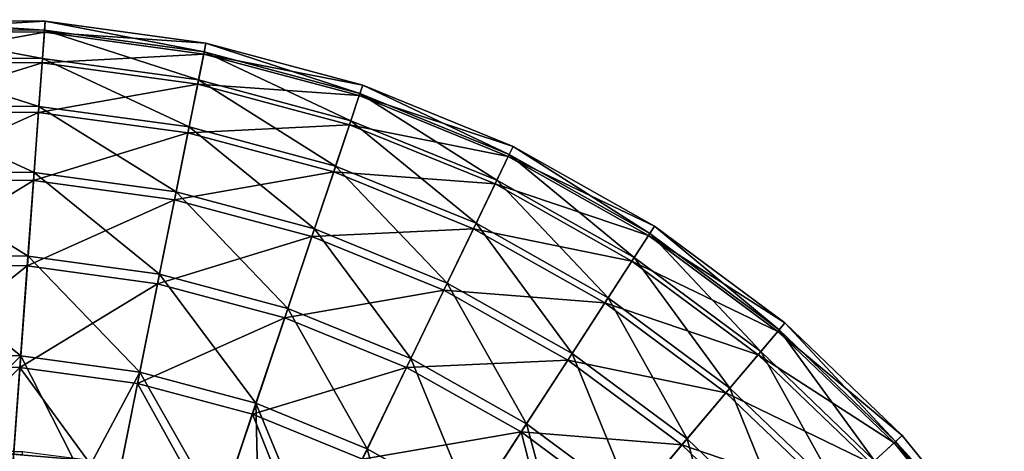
# Model space of a CAD drawing. Header units: millimetres. Extents: x 22 to 142, y -60 to 60.
# Tile 256 of 256: x 85 to 131, y 40 to 60. Entities that reach past the tile are written whole.
import ezdxf

# ---------------------------------------------------------------- set-up
doc = ezdxf.new("R2010")
doc.units = ezdxf.units.MM
doc.header["$LTSCALE"] = 25.4
doc.layers.get('0').update_dxf_attribs({"true_color": 0xff5454})

# ---------------------------------------------------------------- blocks, each defined once
blk = doc.blocks.new('GEOMETRIC-9696.STL#1')
at = {"color": 8, "true_color": 0x7c807a}
mesh = blk.add_polyface(dxfattribs=at)
corners = [(78.898, 59.915, 59.087), (86.402, 59.429, 51.669), (78.919, 59.504, 51.669), (86.432, 59.84, 59.087)]
mesh.append_faces([[corners[k] for k in face] for face in [(0, 1, 2), (1, 0, 3)]], dxfattribs={"vtx0": -1, "color": 8})
mesh = blk.add_polyface(dxfattribs=at)
corners = [(78.925, 59.407, 66.499), (86.432, 59.84, 59.087), (78.898, 59.915, 59.087), (86.395, 59.333, 66.499)]
mesh.append_faces([[corners[k] for k in face] for face in [(0, 1, 2), (1, 0, 3)]], dxfattribs={"vtx0": -1, "color": 8})
mesh = blk.add_polyface(dxfattribs=at)
corners = [(78.919, 59.504, 51.669), (86.306, 58.108, 44.359), (78.989, 58.181, 44.359), (86.402, 59.429, 51.669)]
mesh.append_faces([[corners[k] for k in face] for face in [(0, 1, 2), (1, 0, 3)]], dxfattribs={"vtx0": -1, "color": 8})
mesh = blk.add_polyface(dxfattribs=at)
corners = [(86.402, 59.429, 51.669), (93.555, 57.119, 44.359), (86.306, 58.108, 44.359), (93.816, 58.418, 51.669)]
mesh.append_faces([[corners[k] for k in face] for face in [(0, 1, 2), (1, 0, 3)]], dxfattribs={"vtx0": -1, "color": 8})
mesh = blk.add_polyface(dxfattribs=at)
corners = [(86.395, 59.333, 66.499), (93.898, 58.821, 59.087), (86.432, 59.84, 59.087), (93.797, 58.323, 66.499)]
mesh.append_faces([[corners[k] for k in face] for face in [(0, 1, 2), (1, 0, 3)]], dxfattribs={"vtx0": -1, "color": 8})
mesh = blk.add_polyface(dxfattribs=at)
corners = [(86.432, 59.84, 59.087), (93.816, 58.418, 51.669), (86.402, 59.429, 51.669), (93.898, 58.821, 59.087)]
mesh.append_faces([[corners[k] for k in face] for face in [(0, 1, 2), (1, 0, 3)]], dxfattribs={"vtx0": -1, "color": 8})
mesh = blk.add_polyface(dxfattribs=at)
corners = [(79, 57.989, 73.791), (86.395, 59.333, 66.499), (78.925, 59.407, 66.499), (86.292, 57.916, 73.791)]
mesh.append_faces([[corners[k] for k in face] for face in [(0, 1, 2), (1, 0, 3)]], dxfattribs={"vtx0": -1, "color": 8})
mesh = blk.add_polyface(dxfattribs=at)
corners = [(86.292, 57.916, 73.791), (93.797, 58.323, 66.499), (86.395, 59.333, 66.499), (93.517, 56.93, 73.791)]
mesh.append_faces([[corners[k] for k in face] for face in [(0, 1, 2), (1, 0, 3)]], dxfattribs={"vtx0": -1, "color": 8})
mesh = blk.add_polyface(dxfattribs=at)
corners = [(93.797, 58.323, 66.499), (101.177, 56.875, 59.087), (93.898, 58.821, 59.087), (101.015, 56.393, 66.499)]
mesh.append_faces([[corners[k] for k in face] for face in [(0, 1, 2), (1, 0, 3)]], dxfattribs={"vtx0": -1, "color": 8})
mesh = blk.add_polyface(dxfattribs=at)
corners = [(93.898, 58.821, 59.087), (101.045, 56.485, 51.669), (93.816, 58.418, 51.669), (101.177, 56.875, 59.087)]
mesh.append_faces([[corners[k] for k in face] for face in [(0, 1, 2), (1, 0, 3)]], dxfattribs={"vtx0": -1, "color": 8})
mesh = blk.add_polyface(dxfattribs=at)
corners = [(78.989, 58.181, 44.359), (86.144, 55.896, 37.269), (79.107, 55.966, 37.269), (86.306, 58.108, 44.359)]
mesh.append_faces([[corners[k] for k in face] for face in [(0, 1, 2), (1, 0, 3)]], dxfattribs={"vtx0": -1, "color": 8})
mesh = blk.add_polyface(dxfattribs=at)
corners = [(86.306, 58.108, 44.359), (93.118, 54.944, 37.269), (86.144, 55.896, 37.269), (93.555, 57.119, 44.359)]
mesh.append_faces([[corners[k] for k in face] for face in [(0, 1, 2), (1, 0, 3)]], dxfattribs={"vtx0": -1, "color": 8})
mesh = blk.add_polyface(dxfattribs=at)
corners = [(93.517, 56.93, 73.791), (101.015, 56.393, 66.499), (93.797, 58.323, 66.499), (100.562, 55.046, 73.791)]
mesh.append_faces([[corners[k] for k in face] for face in [(0, 1, 2), (1, 0, 3)]], dxfattribs={"vtx0": -1, "color": 8})
mesh = blk.add_polyface(dxfattribs=at)
corners = [(93.816, 58.418, 51.669), (100.624, 55.229, 44.359), (93.555, 57.119, 44.359), (101.045, 56.485, 51.669)]
mesh.append_faces([[corners[k] for k in face] for face in [(0, 1, 2), (1, 0, 3)]], dxfattribs={"vtx0": -1, "color": 8})
mesh = blk.add_polyface(dxfattribs=at)
corners = [(79.122, 55.681, 80.852), (86.292, 57.916, 73.791), (79, 57.989, 73.791), (86.124, 55.611, 80.852)]
mesh.append_faces([[corners[k] for k in face] for face in [(0, 1, 2), (1, 0, 3)]], dxfattribs={"vtx0": -1, "color": 8})
mesh = blk.add_polyface(dxfattribs=at)
corners = [(86.124, 55.611, 80.852), (93.517, 56.93, 73.791), (86.292, 57.916, 73.791), (93.062, 54.665, 80.852)]
mesh.append_faces([[corners[k] for k in face] for face in [(0, 1, 2), (1, 0, 3)]], dxfattribs={"vtx0": -1, "color": 8})
mesh = blk.add_polyface(dxfattribs=at)
corners = [(93.062, 54.665, 80.852), (100.562, 55.046, 73.791), (93.517, 56.93, 73.791), (99.826, 52.856, 80.852)]
mesh.append_faces([[corners[k] for k in face] for face in [(0, 1, 2), (1, 0, 3)]], dxfattribs={"vtx0": -1, "color": 8})
mesh = blk.add_polyface(dxfattribs=at)
corners = [(93.555, 57.119, 44.359), (99.917, 53.126, 37.269), (93.118, 54.944, 37.269), (100.624, 55.229, 44.359)]
mesh.append_faces([[corners[k] for k in face] for face in [(0, 1, 2), (1, 0, 3)]], dxfattribs={"vtx0": -1, "color": 8})
mesh = blk.add_polyface(dxfattribs=at)
corners = [(101.015, 56.393, 66.499), (108.154, 54.031, 59.087), (101.177, 56.875, 59.087), (107.933, 53.574, 66.499)]
mesh.append_faces([[corners[k] for k in face] for face in [(0, 1, 2), (1, 0, 3)]], dxfattribs={"vtx0": -1, "color": 8})
mesh = blk.add_polyface(dxfattribs=at)
corners = [(101.177, 56.875, 59.087), (107.975, 53.661, 51.669), (101.045, 56.485, 51.669), (108.154, 54.031, 59.087)]
mesh.append_faces([[corners[k] for k in face] for face in [(0, 1, 2), (1, 0, 3)]], dxfattribs={"vtx0": -1, "color": 8})
mesh = blk.add_polyface(dxfattribs=at)
corners = [(100.562, 55.046, 73.791), (107.933, 53.574, 66.499), (101.015, 56.393, 66.499), (107.315, 52.294, 73.791)]
mesh.append_faces([[corners[k] for k in face] for face in [(0, 1, 2), (1, 0, 3)]], dxfattribs={"vtx0": -1, "color": 8})
mesh = blk.add_polyface(dxfattribs=at)
corners = [(101.045, 56.485, 51.669), (107.399, 52.468, 44.359), (100.624, 55.229, 44.359), (107.975, 53.661, 51.669)]
mesh.append_faces([[corners[k] for k in face] for face in [(0, 1, 2), (1, 0, 3)]], dxfattribs={"vtx0": -1, "color": 8})
mesh = blk.add_polyface(dxfattribs=at)
corners = [(79.107, 55.966, 37.269), (85.921, 52.826, 30.507), (79.269, 52.893, 30.507), (86.144, 55.896, 37.269)]
mesh.append_faces([[corners[k] for k in face] for face in [(0, 1, 2), (1, 0, 3)]], dxfattribs={"vtx0": -1, "color": 8})
mesh = blk.add_polyface(dxfattribs=at)
corners = [(86.144, 55.896, 37.269), (92.511, 51.927, 30.507), (85.921, 52.826, 30.507), (93.118, 54.944, 37.269)]
mesh.append_faces([[corners[k] for k in face] for face in [(0, 1, 2), (1, 0, 3)]], dxfattribs={"vtx0": -1, "color": 8})
mesh = blk.add_polyface(dxfattribs=at)
corners = [(79.289, 52.52, 87.573), (86.124, 55.611, 80.852), (79.122, 55.681, 80.852), (85.893, 52.454, 87.573)]
mesh.append_faces([[corners[k] for k in face] for face in [(0, 1, 2), (1, 0, 3)]], dxfattribs={"vtx0": -1, "color": 8})
mesh = blk.add_polyface(dxfattribs=at)
corners = [(85.893, 52.454, 87.573), (93.062, 54.665, 80.852), (86.124, 55.611, 80.852), (92.438, 51.561, 87.573)]
mesh.append_faces([[corners[k] for k in face] for face in [(0, 1, 2), (1, 0, 3)]], dxfattribs={"vtx0": -1, "color": 8})
mesh = blk.add_polyface(dxfattribs=at)
corners = [(93.118, 54.944, 37.269), (98.937, 50.209, 30.507), (92.511, 51.927, 30.507), (99.917, 53.126, 37.269)]
mesh.append_faces([[corners[k] for k in face] for face in [(0, 1, 2), (1, 0, 3)]], dxfattribs={"vtx0": -1, "color": 8})
mesh = blk.add_polyface(dxfattribs=at)
corners = [(99.826, 52.856, 80.852), (107.315, 52.294, 73.791), (100.562, 55.046, 73.791), (106.311, 50.213, 80.852)]
mesh.append_faces([[corners[k] for k in face] for face in [(0, 1, 2), (1, 0, 3)]], dxfattribs={"vtx0": -1, "color": 8})
mesh = blk.add_polyface(dxfattribs=at)
corners = [(100.624, 55.229, 44.359), (106.435, 50.47, 37.269), (99.917, 53.126, 37.269), (107.399, 52.468, 44.359)]
mesh.append_faces([[corners[k] for k in face] for face in [(0, 1, 2), (1, 0, 3)]], dxfattribs={"vtx0": -1, "color": 8})
mesh = blk.add_polyface(dxfattribs=at)
corners = [(92.438, 51.561, 87.573), (99.826, 52.856, 80.852), (93.062, 54.665, 80.852), (98.818, 49.855, 87.573)]
mesh.append_faces([[corners[k] for k in face] for face in [(0, 1, 2), (1, 0, 3)]], dxfattribs={"vtx0": -1, "color": 8})
mesh = blk.add_polyface(dxfattribs=at)
corners = [(107.933, 53.574, 66.499), (114.72, 50.336, 59.087), (108.154, 54.031, 59.087), (114.444, 49.909, 66.499)]
mesh.append_faces([[corners[k] for k in face] for face in [(0, 1, 2), (1, 0, 3)]], dxfattribs={"vtx0": -1, "color": 8})
mesh = blk.add_polyface(dxfattribs=at)
corners = [(108.154, 54.031, 59.087), (114.496, 49.991, 51.669), (107.975, 53.661, 51.669), (114.72, 50.336, 59.087)]
mesh.append_faces([[corners[k] for k in face] for face in [(0, 1, 2), (1, 0, 3)]], dxfattribs={"vtx0": -1, "color": 8})
mesh = blk.add_polyface(dxfattribs=at)
corners = [(107.315, 52.294, 73.791), (114.444, 49.909, 66.499), (107.933, 53.574, 66.499), (113.671, 48.718, 73.791)]
mesh.append_faces([[corners[k] for k in face] for face in [(0, 1, 2), (1, 0, 3)]], dxfattribs={"vtx0": -1, "color": 8})
mesh = blk.add_polyface(dxfattribs=at)
corners = [(107.975, 53.661, 51.669), (113.775, 48.879, 44.359), (107.399, 52.468, 44.359), (114.496, 49.991, 51.669)]
mesh.append_faces([[corners[k] for k in face] for face in [(0, 1, 2), (1, 0, 3)]], dxfattribs={"vtx0": -1, "color": 8})
mesh = blk.add_polyface(dxfattribs=at)
corners = [(99.917, 53.126, 37.269), (105.097, 47.699, 30.507), (98.937, 50.209, 30.507), (106.435, 50.47, 37.269)]
mesh.append_faces([[corners[k] for k in face] for face in [(0, 1, 2), (1, 0, 3)]], dxfattribs={"vtx0": -1, "color": 8})
mesh = blk.add_polyface(dxfattribs=at)
corners = [(79.269, 52.893, 30.507), (85.638, 48.947, 24.177), (79.475, 49.008, 24.177), (85.921, 52.826, 30.507)]
mesh.append_faces([[corners[k] for k in face] for face in [(0, 1, 2), (1, 0, 3)]], dxfattribs={"vtx0": -1, "color": 8})
mesh = blk.add_polyface(dxfattribs=at)
corners = [(85.921, 52.826, 30.507), (91.744, 48.114, 24.177), (85.638, 48.947, 24.177), (92.511, 51.927, 30.507)]
mesh.append_faces([[corners[k] for k in face] for face in [(0, 1, 2), (1, 0, 3)]], dxfattribs={"vtx0": -1, "color": 8})
mesh = blk.add_polyface(dxfattribs=at)
corners = [(98.818, 49.855, 87.573), (106.311, 50.213, 80.852), (99.826, 52.856, 80.852), (104.934, 47.362, 87.573)]
mesh.append_faces([[corners[k] for k in face] for face in [(0, 1, 2), (1, 0, 3)]], dxfattribs={"vtx0": -1, "color": 8})
mesh = blk.add_polyface(dxfattribs=at)
corners = [(79.499, 48.553, 93.851), (85.893, 52.454, 87.573), (79.289, 52.52, 87.573), (85.605, 48.493, 93.851)]
mesh.append_faces([[corners[k] for k in face] for face in [(0, 1, 2), (1, 0, 3)]], dxfattribs={"vtx0": -1, "color": 8})
mesh = blk.add_polyface(dxfattribs=at)
corners = [(85.605, 48.493, 93.851), (92.438, 51.561, 87.573), (85.893, 52.454, 87.573), (91.654, 47.667, 93.851)]
mesh.append_faces([[corners[k] for k in face] for face in [(0, 1, 2), (1, 0, 3)]], dxfattribs={"vtx0": -1, "color": 8})
mesh = blk.add_polyface(dxfattribs=at)
corners = [(106.311, 50.213, 80.852), (113.671, 48.718, 73.791), (107.315, 52.294, 73.791), (112.413, 46.779, 80.852)]
mesh.append_faces([[corners[k] for k in face] for face in [(0, 1, 2), (1, 0, 3)]], dxfattribs={"vtx0": -1, "color": 8})
mesh = blk.add_polyface(dxfattribs=at)
corners = [(107.399, 52.468, 44.359), (112.568, 47.018, 37.269), (106.435, 50.47, 37.269), (113.775, 48.879, 44.359)]
mesh.append_faces([[corners[k] for k in face] for face in [(0, 1, 2), (1, 0, 3)]], dxfattribs={"vtx0": -1, "color": 8})
mesh = blk.add_polyface(dxfattribs=at)
corners = [(92.511, 51.927, 30.507), (97.698, 46.522, 24.177), (91.744, 48.114, 24.177), (98.937, 50.209, 30.507)]
mesh.append_faces([[corners[k] for k in face] for face in [(0, 1, 2), (1, 0, 3)]], dxfattribs={"vtx0": -1, "color": 8})
mesh = blk.add_polyface(dxfattribs=at)
corners = [(91.654, 47.667, 93.851), (98.818, 49.855, 87.573), (92.438, 51.561, 87.573), (97.553, 46.09, 93.851)]
mesh.append_faces([[corners[k] for k in face] for face in [(0, 1, 2), (1, 0, 3)]], dxfattribs={"vtx0": -1, "color": 8})
mesh = blk.add_polyface(dxfattribs=at)
corners = [(106.435, 50.47, 37.269), (110.893, 44.436, 30.507), (105.097, 47.699, 30.507), (112.568, 47.018, 37.269)]
mesh.append_faces([[corners[k] for k in face] for face in [(0, 1, 2), (1, 0, 3)]], dxfattribs={"vtx0": -1, "color": 8})
mesh = blk.add_polyface(dxfattribs=at)
corners = [(114.444, 49.909, 66.499), (120.772, 45.847, 59.087), (114.72, 50.336, 59.087), (120.444, 45.458, 66.499)]
mesh.append_faces([[corners[k] for k in face] for face in [(0, 1, 2), (1, 0, 3)]], dxfattribs={"vtx0": -1, "color": 8})
mesh = blk.add_polyface(dxfattribs=at)
corners = [(114.72, 50.336, 59.087), (120.506, 45.532, 51.669), (114.496, 49.991, 51.669), (120.772, 45.847, 59.087)]
mesh.append_faces([[corners[k] for k in face] for face in [(0, 1, 2), (1, 0, 3)]], dxfattribs={"vtx0": -1, "color": 8})
mesh = blk.add_polyface(dxfattribs=at)
corners = [(97.553, 46.09, 93.851), (104.934, 47.362, 87.573), (98.818, 49.855, 87.573), (103.208, 43.785, 93.851)]
mesh.append_faces([[corners[k] for k in face] for face in [(0, 1, 2), (1, 0, 3)]], dxfattribs={"vtx0": -1, "color": 8})
mesh = blk.add_polyface(dxfattribs=at)
corners = [(98.937, 50.209, 30.507), (103.406, 44.196, 24.177), (97.698, 46.522, 24.177), (105.097, 47.699, 30.507)]
mesh.append_faces([[corners[k] for k in face] for face in [(0, 1, 2), (1, 0, 3)]], dxfattribs={"vtx0": -1, "color": 8})
mesh = blk.add_polyface(dxfattribs=at)
corners = [(104.934, 47.362, 87.573), (112.413, 46.779, 80.852), (106.311, 50.213, 80.852), (110.69, 44.123, 87.573)]
mesh.append_faces([[corners[k] for k in face] for face in [(0, 1, 2), (1, 0, 3)]], dxfattribs={"vtx0": -1, "color": 8})
mesh = blk.add_polyface(dxfattribs=at)
corners = [(113.671, 48.718, 73.791), (120.444, 45.458, 66.499), (114.444, 49.909, 66.499), (119.527, 44.373, 73.791)]
mesh.append_faces([[corners[k] for k in face] for face in [(0, 1, 2), (1, 0, 3)]], dxfattribs={"vtx0": -1, "color": 8})
mesh = blk.add_polyface(dxfattribs=at)
corners = [(114.496, 49.991, 51.669), (119.652, 44.52, 44.359), (113.775, 48.879, 44.359), (120.506, 45.532, 51.669)]
mesh.append_faces([[corners[k] for k in face] for face in [(0, 1, 2), (1, 0, 3)]], dxfattribs={"vtx0": -1, "color": 8})
mesh = blk.add_polyface(dxfattribs=at)
corners = [(79.475, 49.008, 24.177), (85.3, 44.317, 18.377), (79.72, 44.373, 18.377), (85.638, 48.947, 24.177)]
mesh.append_faces([[corners[k] for k in face] for face in [(0, 1, 2), (1, 0, 3)]], dxfattribs={"vtx0": -1, "color": 8})
mesh = blk.add_polyface(dxfattribs=at)
corners = [(85.638, 48.947, 24.177), (90.829, 43.563, 18.377), (85.3, 44.317, 18.377), (91.744, 48.114, 24.177)]
mesh.append_faces([[corners[k] for k in face] for face in [(0, 1, 2), (1, 0, 3)]], dxfattribs={"vtx0": -1, "color": 8})
mesh = blk.add_polyface(dxfattribs=at)
corners = [(79.748, 43.842, 99.59), (85.605, 48.493, 93.851), (79.499, 48.553, 93.851), (85.262, 43.788, 99.59)]
mesh.append_faces([[corners[k] for k in face] for face in [(0, 1, 2), (1, 0, 3)]], dxfattribs={"vtx0": -1, "color": 8})
mesh = blk.add_polyface(dxfattribs=at)
corners = [(85.262, 43.788, 99.59), (91.654, 47.667, 93.851), (85.605, 48.493, 93.851), (90.724, 43.042, 99.59)]
mesh.append_faces([[corners[k] for k in face] for face in [(0, 1, 2), (1, 0, 3)]], dxfattribs={"vtx0": -1, "color": 8})
mesh = blk.add_polyface(dxfattribs=at)
corners = [(112.413, 46.779, 80.852), (119.527, 44.373, 73.791), (113.671, 48.718, 73.791), (118.037, 42.607, 80.852)]
mesh.append_faces([[corners[k] for k in face] for face in [(0, 1, 2), (1, 0, 3)]], dxfattribs={"vtx0": -1, "color": 8})
mesh = blk.add_polyface(dxfattribs=at)
corners = [(113.775, 48.879, 44.359), (118.221, 42.825, 37.269), (112.568, 47.018, 37.269), (119.652, 44.52, 44.359)]
mesh.append_faces([[corners[k] for k in face] for face in [(0, 1, 2), (1, 0, 3)]], dxfattribs={"vtx0": -1, "color": 8})
mesh = blk.add_polyface(dxfattribs=at)
corners = [(91.744, 48.114, 24.177), (96.22, 42.121, 18.377), (90.829, 43.563, 18.377), (97.698, 46.522, 24.177)]
mesh.append_faces([[corners[k] for k in face] for face in [(0, 1, 2), (1, 0, 3)]], dxfattribs={"vtx0": -1, "color": 8})
mesh = blk.add_polyface(dxfattribs=at)
corners = [(90.724, 43.042, 99.59), (97.553, 46.09, 93.851), (91.654, 47.667, 93.851), (96.051, 41.618, 99.59)]
mesh.append_faces([[corners[k] for k in face] for face in [(0, 1, 2), (1, 0, 3)]], dxfattribs={"vtx0": -1, "color": 8})
mesh = blk.add_polyface(dxfattribs=at)
corners = [(105.097, 47.699, 30.507), (108.777, 41.173, 24.177), (103.406, 44.196, 24.177), (110.893, 44.436, 30.507)]
mesh.append_faces([[corners[k] for k in face] for face in [(0, 1, 2), (1, 0, 3)]], dxfattribs={"vtx0": -1, "color": 8})
mesh = blk.add_polyface(dxfattribs=at)
corners = [(103.208, 43.785, 93.851), (110.69, 44.123, 87.573), (104.934, 47.362, 87.573), (108.529, 40.791, 93.851)]
mesh.append_faces([[corners[k] for k in face] for face in [(0, 1, 2), (1, 0, 3)]], dxfattribs={"vtx0": -1, "color": 8})
mesh = blk.add_polyface(dxfattribs=at)
corners = [(110.69, 44.123, 87.573), (118.037, 42.607, 80.852), (112.413, 46.779, 80.852), (115.995, 40.188, 87.573)]
mesh.append_faces([[corners[k] for k in face] for face in [(0, 1, 2), (1, 0, 3)]], dxfattribs={"vtx0": -1, "color": 8})
mesh = blk.add_polyface(dxfattribs=at)
corners = [(112.568, 47.018, 37.269), (116.235, 40.473, 30.507), (110.893, 44.436, 30.507), (118.221, 42.825, 37.269)]
mesh.append_faces([[corners[k] for k in face] for face in [(0, 1, 2), (1, 0, 3)]], dxfattribs={"vtx0": -1, "color": 8})
mesh = blk.add_polyface(dxfattribs=at)
corners = [(97.698, 46.522, 24.177), (101.388, 40.016, 18.377), (96.22, 42.121, 18.377), (103.406, 44.196, 24.177)]
mesh.append_faces([[corners[k] for k in face] for face in [(0, 1, 2), (1, 0, 3)]], dxfattribs={"vtx0": -1, "color": 8})
mesh = blk.add_polyface(dxfattribs=at)
corners = [(96.051, 41.618, 99.59), (103.208, 43.785, 93.851), (97.553, 46.09, 93.851), (101.157, 39.537, 99.59)]
mesh.append_faces([[corners[k] for k in face] for face in [(0, 1, 2), (1, 0, 3)]], dxfattribs={"vtx0": -1, "color": 8})
mesh = blk.add_polyface(dxfattribs=at)
corners = [(120.444, 45.458, 66.499), (126.213, 40.634, 59.087), (120.772, 45.847, 59.087), (125.839, 40.29, 66.499)]
mesh.append_faces([[corners[k] for k in face] for face in [(0, 1, 2), (1, 0, 3)]], dxfattribs={"vtx0": -1, "color": 8})
mesh = blk.add_polyface(dxfattribs=at)
corners = [(120.772, 45.847, 59.087), (125.91, 40.356, 51.669), (120.506, 45.532, 51.669), (126.213, 40.634, 59.087)]
mesh.append_faces([[corners[k] for k in face] for face in [(0, 1, 2), (1, 0, 3)]], dxfattribs={"vtx0": -1, "color": 8})
mesh = blk.add_polyface(dxfattribs=at)
corners = [(119.527, 44.373, 73.791), (125.839, 40.29, 66.499), (120.444, 45.458, 66.499), (124.793, 39.328, 73.791)]
mesh.append_faces([[corners[k] for k in face] for face in [(0, 1, 2), (1, 0, 3)]], dxfattribs={"vtx0": -1, "color": 8})
mesh = blk.add_polyface(dxfattribs=at)
corners = [(120.506, 45.532, 51.669), (124.935, 39.458, 44.359), (119.652, 44.52, 44.359), (125.91, 40.356, 51.669)]
mesh.append_faces([[corners[k] for k in face] for face in [(0, 1, 2), (1, 0, 3)]], dxfattribs={"vtx0": -1, "color": 8})
mesh = blk.add_polyface(dxfattribs=at)
corners = [(85.3, 44.317, 18.377), (80.002, 39.057, 13.194), (79.72, 44.373, 18.377), (84.913, 39.008, 13.194)]
mesh.append_faces([[corners[k] for k in face] for face in [(0, 1, 2), (1, 0, 3)]], dxfattribs={"vtx0": -1, "color": 8})
mesh = blk.add_polyface(dxfattribs=at)
corners = [(110.893, 44.436, 30.507), (113.726, 37.501, 24.177), (108.777, 41.173, 24.177), (116.235, 40.473, 30.507)]
mesh.append_faces([[corners[k] for k in face] for face in [(0, 1, 2), (1, 0, 3)]], dxfattribs={"vtx0": -1, "color": 8})
mesh = blk.add_polyface(dxfattribs=at)
corners = [(118.037, 42.607, 80.852), (124.793, 39.328, 73.791), (119.527, 44.373, 73.791), (123.093, 37.763, 80.852)]
mesh.append_faces([[corners[k] for k in face] for face in [(0, 1, 2), (1, 0, 3)]], dxfattribs={"vtx0": -1, "color": 8})
mesh = blk.add_polyface(dxfattribs=at)
corners = [(119.652, 44.52, 44.359), (123.303, 37.956, 37.269), (118.221, 42.825, 37.269), (124.935, 39.458, 44.359)]
mesh.append_faces([[corners[k] for k in face] for face in [(0, 1, 2), (1, 0, 3)]], dxfattribs={"vtx0": -1, "color": 8})
mesh = blk.add_polyface(dxfattribs=at)
corners = [(88.195, 38.629, 13.194), (84.913, 39.008, 13.194), (85.3, 44.317, 18.377)]
mesh.append_faces([[corners[k] for k in face] for face in [(0, 1, 2)]], dxfattribs={"color": 8})
mesh = blk.add_polyface(dxfattribs=at)
corners = [(90.829, 43.563, 18.377), (88.195, 38.629, 13.194), (85.3, 44.317, 18.377)]
mesh.append_faces([[corners[k] for k in face] for face in [(0, 1, 2)]], dxfattribs={"color": 8})
mesh = blk.add_polyface(dxfattribs=at)
corners = [(103.406, 44.196, 24.177), (106.25, 37.279, 18.377), (101.388, 40.016, 18.377), (108.777, 41.173, 24.177)]
mesh.append_faces([[corners[k] for k in face] for face in [(0, 1, 2), (1, 0, 3)]], dxfattribs={"vtx0": -1, "color": 8})
mesh = blk.add_polyface(dxfattribs=at)
corners = [(108.529, 40.791, 93.851), (115.995, 40.188, 87.573), (110.69, 44.123, 87.573), (113.432, 37.153, 93.851)]
mesh.append_faces([[corners[k] for k in face] for face in [(0, 1, 2), (1, 0, 3)]], dxfattribs={"vtx0": -1, "color": 8})
mesh = blk.add_polyface(dxfattribs=at)
corners = [(80.033, 38.459, 104.702), (85.262, 43.788, 99.59), (79.748, 43.842, 99.59), (84.869, 38.411, 104.702)]
mesh.append_faces([[corners[k] for k in face] for face in [(0, 1, 2), (1, 0, 3)]], dxfattribs={"vtx0": -1, "color": 8})
mesh = blk.add_polyface(dxfattribs=at)
corners = [(89.662, 37.757, 104.702), (85.262, 43.788, 99.59), (84.869, 38.411, 104.702), (90.724, 43.042, 99.59)]
mesh.append_faces([[corners[k] for k in face] for face in [(0, 1, 2), (1, 0, 3)]], dxfattribs={"vtx0": -1, "color": 8})
mesh = blk.add_polyface(dxfattribs=at)
corners = [(90.829, 43.563, 18.377), (89.78, 38.344, 13.194), (88.195, 38.629, 13.194)]
mesh.append_faces([[corners[k] for k in face] for face in [(0, 1, 2)]], dxfattribs={"color": 8})
mesh = blk.add_polyface(dxfattribs=at)
corners = [(90.829, 43.563, 18.377), (94.525, 37.075, 13.194), (89.78, 38.344, 13.194), (96.22, 42.121, 18.377)]
mesh.append_faces([[corners[k] for k in face] for face in [(0, 1, 2), (1, 0, 3)]], dxfattribs={"vtx0": -1, "color": 8})
mesh = blk.add_polyface(dxfattribs=at)
corners = [(101.157, 39.537, 99.59), (108.529, 40.791, 93.851), (103.208, 43.785, 93.851), (105.961, 36.833, 99.59)]
mesh.append_faces([[corners[k] for k in face] for face in [(0, 1, 2), (1, 0, 3)]], dxfattribs={"vtx0": -1, "color": 8})
mesh = blk.add_polyface(dxfattribs=at)
corners = [(94.334, 36.508, 104.702), (90.724, 43.042, 99.59), (89.662, 37.757, 104.702), (96.051, 41.618, 99.59)]
mesh.append_faces([[corners[k] for k in face] for face in [(0, 1, 2), (1, 0, 3)]], dxfattribs={"vtx0": -1, "color": 8})
mesh = blk.add_polyface(dxfattribs=at)
corners = [(115.995, 40.188, 87.573), (123.093, 37.763, 80.852), (118.037, 42.607, 80.852), (120.764, 35.619, 87.573)]
mesh.append_faces([[corners[k] for k in face] for face in [(0, 1, 2), (1, 0, 3)]], dxfattribs={"vtx0": -1, "color": 8})
mesh = blk.add_polyface(dxfattribs=at)
corners = [(118.221, 42.825, 37.269), (121.039, 35.872, 30.507), (116.235, 40.473, 30.507), (123.303, 37.956, 37.269)]
mesh.append_faces([[corners[k] for k in face] for face in [(0, 1, 2), (1, 0, 3)]], dxfattribs={"vtx0": -1, "color": 8})
mesh = blk.add_polyface(dxfattribs=at)
corners = [(96.356, 36.409, 13.194), (94.525, 37.075, 13.194), (96.22, 42.121, 18.377)]
mesh.append_faces([[corners[k] for k in face] for face in [(0, 1, 2)]], dxfattribs={"color": 8})
mesh = blk.add_polyface(dxfattribs=at)
corners = [(99.073, 35.222, 13.194), (96.356, 36.409, 13.194), (96.22, 42.121, 18.377)]
mesh.append_faces([[corners[k] for k in face] for face in [(0, 1, 2)]], dxfattribs={"color": 8})
mesh = blk.add_polyface(dxfattribs=at)
corners = [(101.388, 40.016, 18.377), (99.073, 35.222, 13.194), (96.22, 42.121, 18.377)]
mesh.append_faces([[corners[k] for k in face] for face in [(0, 1, 2)]], dxfattribs={"color": 8})
mesh = blk.add_polyface(dxfattribs=at)
corners = [(98.813, 34.683, 104.702), (96.051, 41.618, 99.59), (94.334, 36.508, 104.702), (101.157, 39.537, 99.59)]
mesh.append_faces([[corners[k] for k in face] for face in [(0, 1, 2), (1, 0, 3)]], dxfattribs={"vtx0": -1, "color": 8})
mesh = blk.add_polyface(dxfattribs=at)
corners = [(108.777, 41.173, 24.177), (110.732, 33.954, 18.377), (106.25, 37.279, 18.377), (113.726, 37.501, 24.177)]
mesh.append_faces([[corners[k] for k in face] for face in [(0, 1, 2), (1, 0, 3)]], dxfattribs={"vtx0": -1, "color": 8})
mesh = blk.add_polyface(dxfattribs=at)
corners = [(110.389, 33.548, 99.59), (108.529, 40.791, 93.851), (105.961, 36.833, 99.59), (113.432, 37.153, 93.851)]
mesh.append_faces([[corners[k] for k in face] for face in [(0, 1, 2), (1, 0, 3)]], dxfattribs={"vtx0": -1, "color": 8})
mesh = blk.add_polyface(dxfattribs=at)
corners = [(116.235, 40.473, 30.507), (118.177, 33.238, 24.177), (113.726, 37.501, 24.177), (121.039, 35.872, 30.507)]
mesh.append_faces([[corners[k] for k in face] for face in [(0, 1, 2), (1, 0, 3)]], dxfattribs={"vtx0": -1, "color": 8})
mesh = blk.add_polyface(dxfattribs=at)
corners = [(130.543, 34.487, 66.499), (124.793, 39.328, 73.791), (129.386, 33.663, 73.791), (125.839, 40.29, 66.499)]
mesh.append_faces([[corners[k] for k in face] for face in [(0, 1, 2), (1, 0, 3)]], dxfattribs={"vtx0": -1, "color": 8})
mesh = blk.add_polyface(dxfattribs=at)
corners = [(124.935, 39.458, 44.359), (130.622, 34.543, 51.669), (129.542, 33.775, 44.359), (125.91, 40.356, 51.669)]
mesh.append_faces([[corners[k] for k in face] for face in [(0, 1, 2), (1, 0, 3)]], dxfattribs={"vtx0": -1, "color": 8})
mesh = blk.add_polyface(dxfattribs=at)
corners = [(130.957, 34.781, 59.087), (125.839, 40.29, 66.499), (130.543, 34.487, 66.499), (126.213, 40.634, 59.087)]
mesh.append_faces([[corners[k] for k in face] for face in [(0, 1, 2), (1, 0, 3)]], dxfattribs={"vtx0": -1, "color": 8})
mesh = blk.add_polyface(dxfattribs=at)
corners = [(125.91, 40.356, 51.669), (130.957, 34.781, 59.087), (130.622, 34.543, 51.669), (126.213, 40.634, 59.087)]
mesh.append_faces([[corners[k] for k in face] for face in [(0, 1, 2), (1, 0, 3)]], dxfattribs={"vtx0": -1, "color": 8})
at = {"color": 251, "true_color": 0x756e63}
mesh = blk.add_polyface(dxfattribs=at)
corners = [(43.293, -9.819, 1332.633), (42.205, 3.303, 1332.633), (42.205, -3.303, 1332.633), (43.293, 9.819, 1332.633), (45.438, -16.068, 1332.633), (45.438, 16.068, 1332.633), (48.582, -21.878, 1332.633), (48.582, 21.878, 1332.633), (52.64, -27.091, 1332.633), (52.64, 27.091, 1332.633), (57.5, -31.566, 1332.633), (57.5, 31.566, 1332.633), (63.031, -35.179, 1332.633), (63.031, 35.179, 1332.633), (69.081, -37.833, 1332.633), (69.081, 37.833, 1332.633), (75.485, -39.454, 1332.633), (75.485, 39.454, 1332.633), (82.069, -40, 1332.633), (82.069, 40, 1332.633), (88.652, -39.454, 1332.633), (88.652, 39.454, 1332.633), (95.057, -37.833, 1332.633), (95.057, 37.833, 1332.633), (101.106, -35.179, 1332.633), (101.106, 35.179, 1332.633), (106.637, -31.566, 1332.633), (106.637, 31.566, 1332.633), (111.498, -27.091, 1332.633), (111.498, 27.091, 1332.633), (115.555, -21.878, 1332.633), (115.555, 21.878, 1332.633), (118.7, -16.068, 1332.633), (118.7, 16.068, 1332.633), (120.845, -9.819, 1332.633), (120.845, 9.819, 1332.633), (121.932, -3.303, 1332.633), (121.932, 3.303, 1332.633)]
mesh.append_faces([[corners[k] for k in face] for face in [(0, 1, 2), (35, 36, 37)]], dxfattribs={"vtx0": -1, "color": 251})
mesh.append_faces([[corners[k] for k in face] for face in [(1, 0, 3), (3, 4, 5), (5, 6, 7), (7, 8, 9), (9, 10, 11), (11, 12, 13), (13, 14, 15), (15, 16, 17), (17, 18, 19), (19, 20, 21), (21, 22, 23), (23, 24, 25), (25, 26, 27), (27, 28, 29), (29, 30, 31), (31, 32, 33), (33, 34, 35)]], dxfattribs={"vtx0": -1, "vtx1": -1, "color": 251})
mesh.append_faces([[corners[k] for k in face] for face in [(3, 0, 4), (5, 4, 6), (7, 6, 8), (9, 8, 10), (11, 10, 12), (13, 12, 14), (15, 14, 16), (17, 16, 18), (19, 18, 20), (21, 20, 22), (23, 22, 24), (25, 24, 26), (27, 26, 28), (29, 28, 30), (31, 30, 32), (33, 32, 34), (35, 34, 36)]], dxfattribs={"vtx0": -1, "vtx2": -1, "color": 251})
mesh = blk.add_polyface(dxfattribs=at)
corners = [(88.652, 39.454, 1332.633), (85.372, 39.863, 1303.633), (82.069, 40, 1332.633)]
mesh.append_faces([[corners[k] for k in face] for face in [(0, 1, 2)]], dxfattribs={"color": 251})
mesh = blk.add_polyface(dxfattribs=at)
corners = [(82.069, 40, 1332.633), (85.372, 39.863, 1303.633), (82.069, 40, 1303.633)]
mesh.append_faces([[corners[k] for k in face] for face in [(0, 1, 2)]], dxfattribs={"color": 251})
mesh = blk.add_polyface(dxfattribs=at)
corners = [(82.069, 40, 1303.633), (85.361, 39.73, 1303.133), (82.069, 39.866, 1303.133), (85.372, 39.863, 1303.633)]
mesh.append_faces([[corners[k] for k in face] for face in [(0, 1, 2), (1, 0, 3)]], dxfattribs={"vtx0": -1, "color": 251})
at = {"color": 8, "true_color": 0x7c807a}
mesh = blk.add_polyface(dxfattribs=at)
corners = [(101.388, 40.016, 18.377), (103.354, 32.813, 13.194), (99.073, 35.222, 13.194), (106.25, 37.279, 18.377)]
mesh.append_faces([[corners[k] for k in face] for face in [(0, 1, 2), (1, 0, 3)]], dxfattribs={"vtx0": -1, "color": 8})
mesh = blk.add_polyface(dxfattribs=at)
corners = [(113.432, 37.153, 93.851), (120.764, 35.619, 87.573), (115.995, 40.188, 87.573), (117.842, 32.929, 93.851)]
mesh.append_faces([[corners[k] for k in face] for face in [(0, 1, 2), (1, 0, 3)]], dxfattribs={"vtx0": -1, "color": 8})

msp = doc.modelspace()

# ---------------------------------------------------------------- block references
at = {"color": 0}
msp.add_blockref('GEOMETRIC-9696.STL#1', (0, 0), dxfattribs=at)

doc.saveas('drawing.dxf')
